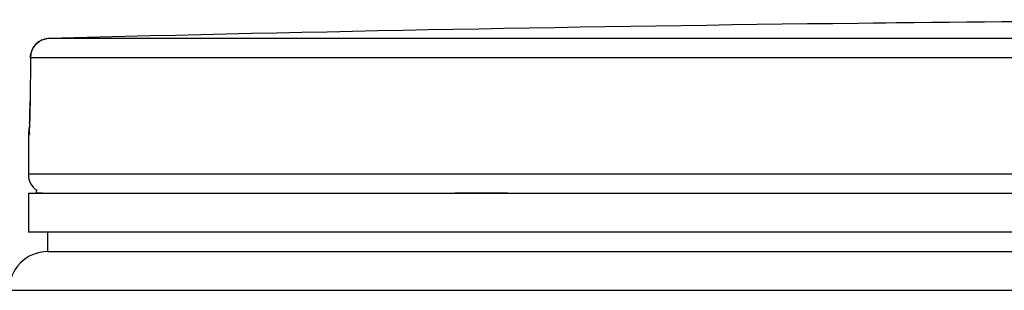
# Model space of a CAD drawing. Header units: millimetres. Extents: x 0 to 297, y 0 to 210.
# Tile 25 of 32: x 247.3 to 251.12, y 177.9 to 178.95. Entities that reach past the tile are written whole.
import ezdxf

# ---------------------------------------------------------------- set-up
doc = ezdxf.new("R2010")
doc.units = ezdxf.units.MM
doc.header["$LTSCALE"] = 16.335
doc.layers.get('0').update_dxf_attribs({"linetype": 'CONTINUOUS'})
doc.layers.add('01_GLOBAL', color=7, linetype='CONTINUOUS')

msp = doc.modelspace()

# ---------------------------------------------------------------- linework, layer by layer
at = {"color": 7, "linetype": 'Continuous'}
for p, q in [((250.7029, 178.9376), (250.5535, 178.9358)), ((250.7026, 178.9376), (250.6607, 178.9371)), ((250.7035, 178.9376), (250.7026, 178.9376)), ((247.3394, 178.8026), (247.3383, 178.634)), ((247.3382, 178.6198), (247.338, 178.607)), ((247.3383, 178.634), (247.3382, 178.6198)), ((247.3376, 178.5832), (247.3373, 178.5722)), ((247.3378, 178.5948), (247.3376, 178.5832)), ((247.338, 178.607), (247.3378, 178.5948)), ((247.3363, 178.5444), (247.3359, 178.537)), ((247.3366, 178.5528), (247.3363, 178.5444)), ((247.337, 178.5621), (247.3366, 178.5528)), ((247.3373, 178.5722), (247.337, 178.5621)), ((247.3318, 178.5019), (247.3318, 178.3502)), ((247.3318, 178.2752), (247.3318, 178.1252)), ((252.8818, 178.2752), (247.3318, 178.2752)), ((247.3618, 178.2752), (247.3618, 178.2782)), ((252.8818, 178.1252), (247.3318, 178.1252)), ((247.4068, 178.0502), (247.4068, 178.1252)), ((247.4068, 178.0502), (252.8818, 178.0502))]:
    msp.add_line(p, q, dxfattribs=at)
at = {"color": 9, "linetype": 'Continuous'}
for p, q in [((250.7035, 178.9377), (250.7035, 178.9376)), ((252.7405, 178.8771), (247.4124, 178.8771)), ((247.3395, 178.8021), (247.3384, 178.6335)), ((247.3395, 178.8021), (247.3394, 178.8027)), ((252.7367, 178.8021), (247.3395, 178.8021)), ((247.3384, 178.6335), (247.3383, 178.634)), ((247.3331, 178.5019), (247.3318, 178.5019)), ((252.8818, 178.3502), (247.3318, 178.3502)), ((247.3618, 178.2782), (247.3861, 178.2782)), ((248.9874, 178.2782), (249.1922, 178.2782))]:
    msp.add_line(p, q, dxfattribs=at)
at = {"color": 7, "linetype": 'Continuous'}
for points in [[(250.6607, 178.9371), (250.6225, 178.9366), (250.6124, 178.9365)], [(247.3359, 178.537), (247.3356, 178.5306), (247.3355, 178.5277)], [(247.3355, 178.5277), (247.3351, 178.5228), (247.335, 178.5208), (247.3349, 178.519), (247.3347, 178.5175), (247.3346, 178.5163), (247.3346, 178.5154), (247.3345, 178.5151)]]:
    msp.add_lwpolyline(points, dxfattribs=at)
for centre, radius, start, end in [((253.0318, -37.6873), 216.6373, 90.655481, 91.486375), ((253.0318, -37.6873), 216.6375, 90.039672, 90.615797), ((247.4144, 178.8021), 0.075, 91.4903, 179.5286), ((247.4068, 178.5019), 0.075, 163.0533, 180), ((247.4068, 178.3502), 0.075, 180, 235.7356), ((247.3813, 178.2782), 0.0195, 148.6217, 180)]:
    msp.add_arc(centre, radius, start, end, dxfattribs=at)
at = {"color": 9, "linetype": 'Continuous'}
for centre, radius, start, end in [((247.4155, 178.7997), 0.0775, 114.6426, 121.198), ((247.4157, 178.7993), 0.078, 108.0255, 114.6529), ((247.4154, 178.8), 0.0773, 106.4665, 108.0203), ((247.4151, 178.8012), 0.076, 100.9293, 106.4791), ((247.4147, 178.8029), 0.0742, 99.1853, 100.9157), ((247.4143, 178.8058), 0.0713, 91.5384, 99.227), ((244.7725, 178.6458), 2.5659, 357.8524, 359.726)]:
    msp.add_arc(centre, radius, start, end, dxfattribs=at)
msp.add_open_spline([(247.3395, 178.8021), (247.3395, 178.8265), (247.3544, 178.8534), (247.3753, 178.866)], degree=3, dxfattribs=at)
for points, knots in [([(247.3366, 178.5496), (247.3362, 178.5379), (247.3309, 178.5276), (247.3373, 178.5021), (247.3331, 178.5019)], [0, 0, 0, 0, 0.737028, 1, 1, 1, 1]), ([(247.3331, 178.5019), (247.3331, 178.5043), (247.3334, 178.5089), (247.3341, 178.5136), (247.3345, 178.5159)], [0, 0, 0, 0, 0.497733, 1, 1, 1, 1])]:
    msp.add_open_spline(points, degree=3, knots=knots, dxfattribs=at)
at = {"layer": '01_GLOBAL', "color": 7, "linetype": 'Continuous'}
msp.add_line((247.4068, 178.0502), (252.8818, 178.0502), dxfattribs=at)
at = {"layer": '01_GLOBAL', "color": 9, "linetype": 'Continuous'}
msp.add_line((247.2568, 177.9002), (252.8818, 177.9002), dxfattribs=at)
at = {"layer": '01_GLOBAL', "color": 7, "linetype": 'Continuous'}
msp.add_arc((247.4068, 177.9002), 0.15, 90, 180, dxfattribs=at)

doc.saveas('drawing.dxf')
